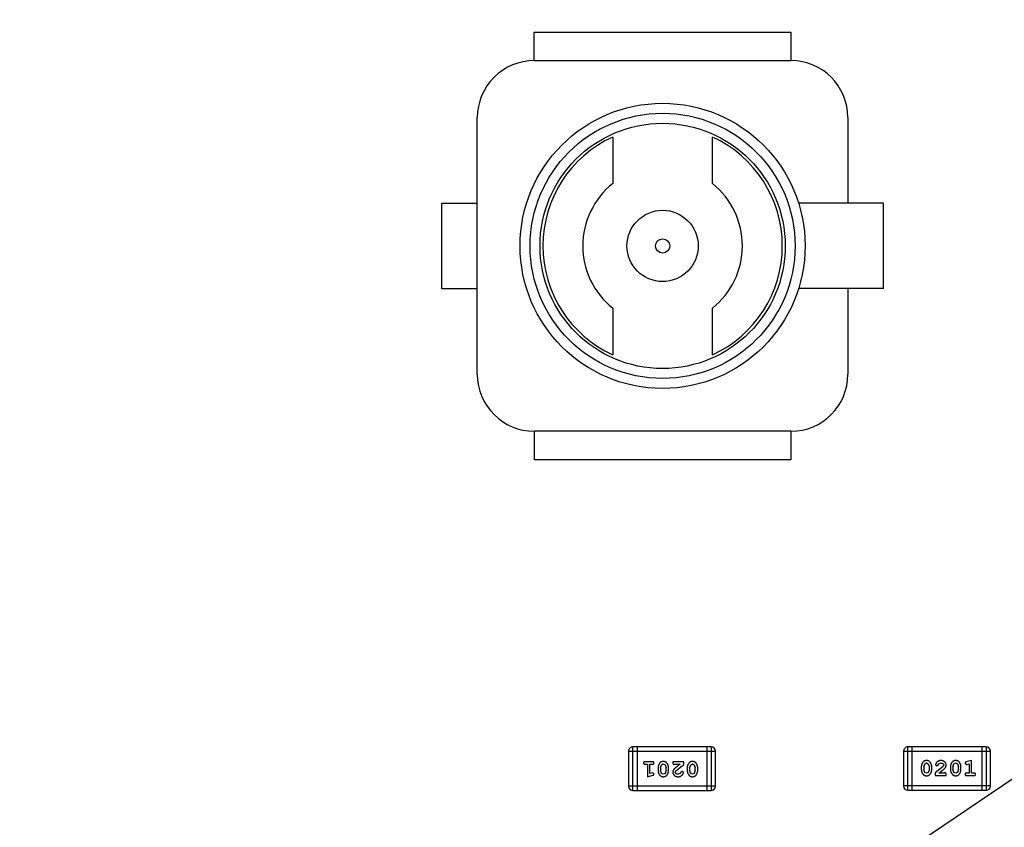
# Model space of a CAD drawing. Header units: millimetres. Extents: x -49 to 165, y -182 to -55.
# Tile 20 of 93: x 103.97 to 110.88, y -135.02 to -129.35. Entities that reach past the tile are written whole.
import ezdxf

# ---------------------------------------------------------------- set-up
doc = ezdxf.new("R2010")
doc.units = ezdxf.units.MM
doc.header["$LTSCALE"] = 1.21
doc.header["$MEASUREMENT"] = 0
doc.header["$PDMODE"] = 3
doc.header["$PDSIZE"] = 0.3125
doc.linetypes.add('CENTER', pattern=[0.6, 0.375, -0.075, 0.075, -0.075])
doc.layers.get('0').update_dxf_attribs({"linetype": 'CONTINUOUS'})
doc.layers.get('DEFPOINTS').update_dxf_attribs({"linetype": 'CONTINUOUS'})
doc.layers.add('Dim', color=3, linetype='CONTINUOUS', lineweight=25)
doc.styles.get("Standard").update_dxf_attribs({"font": 'txt', "width": 0.8})
doc.dimstyles.get("Standard").update_dxf_attribs({"dimtxt": 0.15625, "dimasz": 0.1875, "dimexe": 0.125, "dimexo": 0.0625, "dimgap": 0.09, "dimtad": 0, "dimtih": 1, "dimtoh": 1, "dimzin": 4, "dimdsep": 46, "dimtxsty": 'Standard', "dimblk": '_FILLED', "dimblk1": '_FILLED', "dimblk2": '_FILLED', "dimcen": 0.09, "dimazin": 1, "dimtp": 0.01, "dimtm": 0.01, "dimtfac": 1, "dimtofl": 0, "dimtmove": 0, "dimatfit": 3, "dimldrblk": '_FILLED', "dimfxl": 1, "dimtolj": 1, "dimtzin": 4, "dimarcsym": 0})

# ---------------------------------------------------------------- blocks, each defined once
blk = doc.blocks.new('_FILLED')
at = {"color": 0, "linetype": 'ByBlock'}
blk.add_solid([(0, 0), (-1, 0.1667), (-1, -0.1667)], dxfattribs=at)
blk = doc.blocks.new('*D71')
at = {"layer": 'DEFPOINTS', "color": 0}
for p in [(91.696, -126.5744), (95.7094, -126.5744), (109.2549, -141.2744)]:
    blk.add_point(p, dxfattribs=at)
at = {"layer": 'Dim', "color": 0, "lineweight": -2}
for p, q in [((95.6469, -126.5744), (91.571, -126.5744)), ((91.696, -128.0744), (91.696, -131.7344)), ((91.696, -139.7744), (91.696, -136.1144)), ((109.1924, -141.2744), (91.571, -141.2744))]:
    blk.add_line(p, q, dxfattribs=at)
at = {"layer": 'Dim', "color": 0, "lineweight": -2, "xscale": 1.5, "yscale": 1.5, "zscale": 1.5}
for p, rotation in [((91.696, -126.5744), 90), ((91.696, -141.2744), 270)]:
    blk.add_blockref('_FILLED', p, dxfattribs=dict(at, rotation=rotation))
at = {"layer": 'Dim', "color": 0, "insert": (91.696, -133.9244), "char_height": 1.5, "attachment_point": 5, "rotation": 90, "line_spacing_factor": 1.5}
blk.add_mtext('\\A1;14.70', dxfattribs=at)
blk = doc.blocks.new('*D72')
at = {"layer": 'DEFPOINTS', "color": 0}
for p in [(86.1918, -126.5744), (96.7852, -126.5744), (113.4014, -145.2546)]:
    blk.add_point(p, dxfattribs=at)
at = {"layer": 'Dim', "color": 0, "lineweight": -2}
for p, q in [((96.7227, -126.5744), (86.0668, -126.5744)), ((86.1918, -128.0744), (86.1918, -133.6245)), ((86.1918, -143.7546), (86.1918, -138.2045)), ((113.3389, -145.2546), (86.0668, -145.2546))]:
    blk.add_line(p, q, dxfattribs=at)
at = {"layer": 'Dim', "color": 0, "lineweight": -2, "xscale": 1.5, "yscale": 1.5, "zscale": 1.5}
for p, rotation in [((86.1918, -126.5744), 90), ((86.1918, -145.2546), 270)]:
    blk.add_blockref('_FILLED', p, dxfattribs=dict(at, rotation=rotation))
at = {"layer": 'Dim', "color": 0, "insert": (86.1918, -135.9145), "char_height": 1.5, "attachment_point": 5, "rotation": 90, "line_spacing_factor": 1.5}
blk.add_mtext('\\A1;18.68', dxfattribs=at)
blk = doc.blocks.new('*D80')
at = {"layer": 'DEFPOINTS', "color": 0}
for p in [(95.7094, -126.5744), (123.0081, -126.5744), (150.6978, -126.5744), (95.977, -134.8087), (104.0987, -139.2733)]:
    blk.add_point(p, dxfattribs=at)
at = {"layer": 'Dim', "color": 0, "lineweight": -2}
for p, q in [((95.6469, -126.5744), (94.6256, -126.5744)), ((104.0468, -139.3081), (99.4459, -142.398))]:
    blk.add_line(p, q, dxfattribs=at)
for start, end in [(183.04181, 193.91939), (199.96454, 210.84213)]:
    blk.add_arc((123.0081, -126.5744), 28.2575, start, end, dxfattribs=at)
at = {"layer": 'Dim', "color": 0, "lineweight": -2, "xscale": 1.5, "yscale": 1.5, "zscale": 1.5}
for p, rotation in [((94.7506, -126.5744), 91.52090279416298), ((99.5496, -142.3283), 302.3630280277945)]:
    blk.add_blockref('_FILLED', p, dxfattribs=dict(at, rotation=rotation))
at = {"layer": 'Dim', "color": 0, "insert": (95.977, -134.8087), "char_height": 1.5, "attachment_point": 5, "rotation": 286.94197}
blk.add_mtext('\\A1;34%%d', dxfattribs=at)
blk = doc.blocks.new('*D81')
at = {"layer": 'DEFPOINTS', "color": 0}
for p in [(89.5352, -126.5744), (97.5137, -126.5744), (110.3081, -144.8744)]:
    blk.add_point(p, dxfattribs=at)
at = {"layer": 'Dim', "color": 0, "lineweight": -2}
for p, q in [((97.4512, -126.5744), (89.4102, -126.5744)), ((89.5352, -128.0744), (89.5352, -133.5344)), ((89.5352, -143.3744), (89.5352, -137.9144)), ((110.2456, -144.8744), (89.4102, -144.8744))]:
    blk.add_line(p, q, dxfattribs=at)
at = {"layer": 'Dim', "color": 0, "lineweight": -2, "xscale": 1.5, "yscale": 1.5, "zscale": 1.5}
for p, rotation in [((89.5352, -126.5744), 90), ((89.5352, -144.8744), 270)]:
    blk.add_blockref('_FILLED', p, dxfattribs=dict(at, rotation=rotation))
at = {"layer": 'Dim', "color": 0, "insert": (89.5352, -135.7244), "char_height": 1.5, "attachment_point": 5, "rotation": 90, "line_spacing_factor": 1.5}
blk.add_mtext('\\A1;18.30', dxfattribs=at)
blk = doc.blocks.new('*D86')
at = {"layer": 'DEFPOINTS', "color": 0}
for p in [(99.9926, -126.5744), (123.0081, -153.5028), (123.0081, -165.0068)]:
    blk.add_point(p, dxfattribs=at)
at = {"layer": 'Dim', "color": 0, "lineweight": -2}
for p, q in [((99.9926, -126.6369), (99.9926, -165.1318)), ((123.0081, -153.5653), (123.0081, -165.1318)), ((101.4926, -165.0068), (109.7103, -165.0068)), ((121.5081, -165.0068), (113.2903, -165.0068))]:
    blk.add_line(p, q, dxfattribs=at)
at = {"layer": 'Dim', "color": 0, "lineweight": -2, "xscale": 1.5, "yscale": 1.5, "zscale": 1.5, "rotation": 180}
blk.add_blockref('_FILLED', (99.9926, -165.0068), dxfattribs=at)
at = {"layer": 'Dim', "color": 0, "lineweight": -2, "xscale": 1.5, "yscale": 1.5, "zscale": 1.5}
blk.add_blockref('_FILLED', (123.0081, -165.0068), dxfattribs=at)
at = {"layer": 'Dim', "color": 0, "insert": (111.5003, -165.0068), "char_height": 1.5, "attachment_point": 5, "line_spacing_factor": 1.5}
blk.add_mtext('\\A1;23.0', dxfattribs=at)
blk = doc.blocks.new('*D87')
at = {"layer": 'DEFPOINTS', "color": 0}
for p in [(123.0049, -103.5621), (83.9714, -149.5868), (123.0049, -149.5868)]:
    blk.add_point(p, dxfattribs=at)
at = {"layer": 'Dim', "color": 0, "lineweight": -2}
for p, q in [((122.9424, -103.5621), (83.8464, -103.5621)), ((83.9714, -105.0621), (83.9714, -124.1844)), ((83.9714, -148.0868), (83.9714, -128.9644)), ((122.9424, -149.5868), (83.8464, -149.5868))]:
    blk.add_line(p, q, dxfattribs=at)
at = {"layer": 'Dim', "color": 0, "lineweight": -2, "xscale": 1.5, "yscale": 1.5, "zscale": 1.5}
for p, rotation in [((83.9714, -103.5621), 90), ((83.9714, -149.5868), 270)]:
    blk.add_blockref('_FILLED', p, dxfattribs=dict(at, rotation=rotation))
at = {"layer": 'Dim', "color": 0, "insert": (83.9714, -126.5744), "char_height": 1.5, "attachment_point": 5, "rotation": 90, "line_spacing_factor": 1.5}
blk.add_mtext('\\A1;%%C46.0', dxfattribs=at)

msp = doc.modelspace()

# ---------------------------------------------------------------- linework, layer by layer
at = {"color": 4, "linetype": 'CENTER', "ltscale": 5}
msp.add_line((123.0081, -126.5744), (104.0987, -139.2733), dxfattribs=at)
at = {"color": 6, "linetype": 'Continuous'}
for p, q in [((107.5816, -129.4404), (109.3816, -129.4402)), ((107.5817, -129.6404), (107.5816, -129.4404)), ((109.3816, -129.4402), (109.3817, -129.6402)), ((107.5817, -129.6404), (109.3817, -129.6402)), ((107.1818, -131.8404), (107.1817, -130.0404)), ((109.7817, -130.0402), (109.7817, -130.6402)), ((108.1317, -130.1767), (108.1317, -130.5032)), ((108.8317, -130.5031), (108.8317, -130.1767)), ((106.9318, -131.2404), (106.9317, -130.6404)), ((106.9317, -130.6404), (107.1817, -130.6404)), ((110.0317, -130.6402), (109.4357, -130.6402)), ((110.0318, -131.2402), (110.0317, -130.6402)), ((107.1818, -131.2404), (106.9318, -131.2404)), ((110.0318, -131.2402), (109.4357, -131.2402)), ((109.7818, -131.2402), (109.7818, -131.8402)), ((108.1318, -131.3775), (108.1318, -131.7039)), ((108.8318, -131.7039), (108.8318, -131.3774)), ((109.3819, -132.2402), (107.5819, -132.2404)), ((107.5819, -132.4404), (107.5819, -132.2404)), ((109.3819, -132.2402), (109.3819, -132.4402)), ((109.3819, -132.4402), (107.5819, -132.4404)), ((108.2425, -134.4848), (108.8521, -134.4847)), ((108.2425, -134.4848), (108.2425, -134.7286)), ((108.8216, -134.4542), (108.273, -134.4543)), ((108.273, -134.7591), (108.273, -134.4543)), ((108.3035, -134.4543), (108.3035, -134.7591)), ((108.7911, -134.4542), (108.7912, -134.759)), ((108.8216, -134.4542), (108.8217, -134.759)), ((108.8521, -134.7286), (108.8521, -134.4847)), ((110.1728, -134.4844), (110.7824, -134.4843)), ((110.1728, -134.4844), (110.1729, -134.7282)), ((110.752, -134.4538), (110.2033, -134.4539)), ((110.2033, -134.7587), (110.2033, -134.4539)), ((110.2338, -134.7587), (110.2338, -134.4539)), ((110.7215, -134.4539), (110.7215, -134.7587)), ((110.752, -134.4538), (110.752, -134.7586)), ((110.7825, -134.7282), (110.7824, -134.4843)), ((108.4105, -134.5579), (108.3585, -134.5579)), ((108.5536, -134.5579), (108.5536, -134.5658)), ((108.6307, -134.5579), (108.5536, -134.5579)), ((108.6307, -134.5768), (108.6307, -134.5579)), ((110.3213, -134.5728), (110.3337, -134.567)), ((110.3337, -134.567), (110.3458, -134.5722)), ((110.3458, -134.5722), (110.3534, -134.5945)), ((110.4147, -134.5808), (110.4197, -134.5723)), ((110.4197, -134.5723), (110.4346, -134.5669)), ((110.5258, -134.5727), (110.5382, -134.5669)), ((110.5382, -134.5669), (110.5503, -134.5722)), ((110.5503, -134.5722), (110.5579, -134.5945)), ((110.6035, -134.5687), (110.6114, -134.5779)), ((110.6491, -134.5496), (110.6125, -134.5595)), ((110.6491, -134.6377), (110.6491, -134.5496)), ((108.3585, -134.5752), (108.3758, -134.5752)), ((108.3758, -134.5752), (108.3758, -134.6633)), ((108.3932, -134.6402), (108.3931, -134.5752)), ((108.3931, -134.5752), (108.4105, -134.5752)), ((108.4082, -134.636), (108.3932, -134.6402)), ((108.4136, -134.635), (108.4082, -134.636)), ((108.4215, -134.6443), (108.4136, -134.635)), ((108.4498, -134.6009), (108.4498, -134.6187)), ((108.4671, -134.6012), (108.4743, -134.5794)), ((108.4671, -134.6012), (108.4671, -134.6184)), ((108.4747, -134.6407), (108.4671, -134.6184)), ((108.4743, -134.5794), (108.4866, -134.5736)), ((108.4868, -134.646), (108.4747, -134.6407)), ((108.4866, -134.5736), (108.4988, -134.5789)), ((108.4992, -134.6402), (108.4868, -134.646)), ((108.4988, -134.5789), (108.5064, -134.6012)), ((108.5064, -134.6184), (108.4992, -134.6402)), ((108.5064, -134.6184), (108.5064, -134.6012)), ((108.5237, -134.6187), (108.5237, -134.6009)), ((108.5623, -134.5783), (108.5678, -134.5752)), ((108.5678, -134.5752), (108.604, -134.5752)), ((108.604, -134.5752), (108.5704, -134.6022)), ((108.5709, -134.6315), (108.5757, -134.6218)), ((108.5757, -134.6218), (108.6307, -134.5768)), ((108.6053, -134.6406), (108.5904, -134.646)), ((108.6102, -134.6321), (108.6053, -134.6406)), ((108.6187, -134.6255), (108.6102, -134.6321)), ((108.6276, -134.634), (108.6187, -134.6255)), ((108.6543, -134.6009), (108.6543, -134.6187)), ((108.6716, -134.6012), (108.6788, -134.5794)), ((108.6716, -134.6012), (108.6716, -134.6184)), ((108.6792, -134.6407), (108.6716, -134.6184)), ((108.6788, -134.5794), (108.6911, -134.5736)), ((108.6913, -134.646), (108.6792, -134.6407)), ((108.6911, -134.5736), (108.7033, -134.5789)), ((108.7037, -134.6402), (108.6913, -134.646)), ((108.7033, -134.5789), (108.7109, -134.6012)), ((108.7109, -134.6184), (108.7037, -134.6402)), ((108.7109, -134.6184), (108.7109, -134.6012)), ((108.7282, -134.6187), (108.7282, -134.6009)), ((110.2967, -134.5943), (110.2967, -134.612)), ((110.314, -134.5945), (110.3213, -134.5728)), ((110.314, -134.5945), (110.314, -134.6117)), ((110.3217, -134.634), (110.314, -134.6117)), ((110.3338, -134.6393), (110.3217, -134.634)), ((110.3461, -134.6335), (110.3338, -134.6393)), ((110.3534, -134.6117), (110.3461, -134.6335)), ((110.3534, -134.6117), (110.3534, -134.5945)), ((110.3707, -134.612), (110.3707, -134.5943)), ((110.4493, -134.5912), (110.3943, -134.6362)), ((110.3943, -134.6362), (110.3943, -134.655)), ((110.3974, -134.579), (110.4062, -134.5874)), ((110.4062, -134.5874), (110.4147, -134.5808)), ((110.421, -134.6377), (110.4546, -134.6107)), ((110.4572, -134.6377), (110.421, -134.6377)), ((110.454, -134.5815), (110.4493, -134.5912)), ((110.4627, -134.6346), (110.4572, -134.6377)), ((110.5012, -134.5942), (110.5012, -134.612)), ((110.5185, -134.5945), (110.5258, -134.5727)), ((110.5185, -134.5945), (110.5186, -134.6117)), ((110.5262, -134.634), (110.5186, -134.6117)), ((110.5383, -134.6393), (110.5262, -134.634)), ((110.5506, -134.6335), (110.5383, -134.6393)), ((110.5579, -134.6117), (110.5506, -134.6335)), ((110.5579, -134.6117), (110.5579, -134.5945)), ((110.5752, -134.612), (110.5752, -134.5942)), ((110.6114, -134.5779), (110.6168, -134.5769)), ((110.6318, -134.6377), (110.6145, -134.6377)), ((110.6168, -134.5769), (110.6318, -134.5728)), ((110.6318, -134.5728), (110.6318, -134.6377)), ((110.6664, -134.6377), (110.6491, -134.6377)), ((108.3758, -134.6633), (108.4124, -134.6534)), ((110.3943, -134.655), (110.4714, -134.655)), ((110.4714, -134.655), (110.4714, -134.6472)), ((110.6145, -134.655), (110.6664, -134.655)), ((108.8521, -134.7286), (108.2425, -134.7286)), ((108.273, -134.7591), (108.8217, -134.759)), ((110.7825, -134.7282), (110.1729, -134.7282)), ((110.2033, -134.7587), (110.752, -134.7586))]:
    msp.add_line(p, q, dxfattribs=at)
for radius in [1, 0.93, 0.86, 0.25, 0.05]:
    msp.add_circle((108.4818, -130.9403), radius, dxfattribs=at)
at = {"color": 7, "linetype": 'Continuous'}
msp.add_arc((123.0081, -126.5744), 24.48, 100.97933, 79.01595, dxfattribs=at)
at = {"color": 6, "linetype": 'Continuous'}
for centre, radius, start, end in [((107.5817, -130.0404), 0.4, 90.00449, 180.00449), ((109.3817, -130.0402), 0.4, 0.00449, 90.00449), ((108.4818, -130.9403), 0.84, 114.62881, 245.38017), ((108.4818, -130.9403), 0.84, 294.62881, 65.38017), ((108.4818, -130.9403), 0.56, 128.68667, 231.3223), ((108.4818, -130.9403), 0.56, 308.68667, 51.3223), ((107.5818, -131.8404), 0.4, 180.00449, 270.00449), ((109.3818, -131.8402), 0.4, 270.00449, 0.00449), ((108.273, -134.4848), 0.0305, 90.00449, 180.00449), ((108.8216, -134.4847), 0.0305, 0.00449, 90.00449), ((110.2033, -134.4844), 0.0305, 90.00449, 180.00449), ((110.752, -134.4843), 0.0305, 0.00449, 90.00449), ((108.273, -134.7286), 0.0305, 180.00449, 270.00449), ((108.8216, -134.7286), 0.0305, 270.00449, 0.00449), ((110.2033, -134.7282), 0.0305, 180.00449, 270.00449), ((110.752, -134.7282), 0.0305, 270.00449, 0.00449)]:
    msp.add_arc(centre, radius, start, end, dxfattribs=at)
for points, knots in [([(108.3585, -134.5579), (108.3576, -134.5579), (108.356, -134.558), (108.3536, -134.5584), (108.3517, -134.5592), (108.3501, -134.5603), (108.349, -134.5616), (108.3481, -134.5631), (108.3476, -134.5648), (108.3476, -134.566), (108.3475, -134.5666)], [0, 0, 0, 0, 0.169012, 0.317488, 0.445429, 0.560977, 0.67065, 0.776666, 0.88492, 1, 1, 1, 1]), ([(108.3475, -134.5666), (108.3476, -134.5672), (108.3476, -134.5684), (108.3481, -134.57), (108.349, -134.5715), (108.3501, -134.5729), (108.3517, -134.5739), (108.3536, -134.5747), (108.356, -134.5752), (108.3576, -134.5752), (108.3585, -134.5752)], [0, 0, 0, 0, 0.11517, 0.223509, 0.328254, 0.438012, 0.553651, 0.682263, 0.830856, 1, 1, 1, 1]), ([(108.4215, -134.5666), (108.4214, -134.566), (108.4214, -134.5648), (108.4209, -134.5631), (108.42, -134.5616), (108.4189, -134.5602), (108.4173, -134.5592), (108.4154, -134.5584), (108.413, -134.558), (108.4113, -134.5579), (108.4105, -134.5579)], [0, 0, 0, 0, 0.115051, 0.223278, 0.329269, 0.437893, 0.554681, 0.682591, 0.83103, 1, 1, 1, 1]), ([(108.4105, -134.5752), (108.4113, -134.5752), (108.413, -134.5751), (108.4154, -134.5747), (108.4173, -134.5739), (108.4189, -134.5729), (108.42, -134.5715), (108.4209, -134.57), (108.4214, -134.5684), (108.4214, -134.5672), (108.4215, -134.5666)], [0, 0, 0, 0, 0.169102, 0.317658, 0.446239, 0.563118, 0.671828, 0.776546, 0.884858, 1, 1, 1, 1]), ([(108.4867, -134.5563), (108.4852, -134.5564), (108.4824, -134.5564), (108.4783, -134.5572), (108.4745, -134.5583), (108.4709, -134.5599), (108.4676, -134.5619), (108.4645, -134.5644), (108.4617, -134.5674), (108.4593, -134.5707), (108.4571, -134.5743), (108.4551, -134.578), (108.4535, -134.5817), (108.4521, -134.5855), (108.4511, -134.5893), (108.4503, -134.5931), (108.4499, -134.597), (108.4498, -134.5996), (108.4498, -134.6009)], [0, 0, 0, 0, 0.067217, 0.131051, 0.19272, 0.252824, 0.312745, 0.373449, 0.436041, 0.501494, 0.567761, 0.632087, 0.695096, 0.757109, 0.817993, 0.878657, 0.939311, 1, 1, 1, 1]), ([(108.5237, -134.6009), (108.5237, -134.5999), (108.5237, -134.5977), (108.5234, -134.5946), (108.5229, -134.5914), (108.5222, -134.5883), (108.5213, -134.5853), (108.5202, -134.5823), (108.5189, -134.5793), (108.5174, -134.5765), (108.5159, -134.5737), (108.5142, -134.5712), (108.5126, -134.5689), (108.5109, -134.5668), (108.5092, -134.5649), (108.5075, -134.5632), (108.5058, -134.5618), (108.5034, -134.5602), (108.5003, -134.5586), (108.4961, -134.5573), (108.4915, -134.5565), (108.4883, -134.5564), (108.4867, -134.5563)], [0, 0, 0, 0, 0.049886, 0.09882, 0.148132, 0.19689, 0.246038, 0.295176, 0.345305, 0.395692, 0.445312, 0.491875, 0.535813, 0.577009, 0.616081, 0.652689, 0.687585, 0.720206, 0.785062, 0.85223, 0.923759, 1, 1, 1, 1]), ([(108.5536, -134.5658), (108.5536, -134.5668), (108.5537, -134.5688), (108.5541, -134.5715), (108.5548, -134.5738), (108.5558, -134.5755), (108.5572, -134.5768), (108.5587, -134.5777), (108.5604, -134.5783), (108.5616, -134.5783), (108.5623, -134.5783)], [0, 0, 0, 0, 0.1844, 0.34094, 0.473574, 0.586824, 0.690029, 0.789175, 0.890445, 1, 1, 1, 1]), ([(108.6912, -134.5563), (108.6897, -134.5564), (108.6869, -134.5564), (108.6828, -134.5571), (108.679, -134.5583), (108.6754, -134.5599), (108.6721, -134.5619), (108.6691, -134.5644), (108.6662, -134.5673), (108.6638, -134.5707), (108.6616, -134.5743), (108.6596, -134.578), (108.658, -134.5817), (108.6566, -134.5855), (108.6556, -134.5893), (108.6548, -134.5931), (108.6544, -134.597), (108.6543, -134.5996), (108.6543, -134.6009)], [0, 0, 0, 0, 0.067217, 0.131051, 0.19272, 0.252824, 0.312745, 0.373449, 0.436041, 0.501494, 0.567761, 0.632087, 0.695096, 0.757109, 0.817993, 0.878657, 0.939311, 1, 1, 1, 1]), ([(108.7282, -134.6009), (108.7282, -134.5999), (108.7282, -134.5977), (108.7279, -134.5945), (108.7274, -134.5914), (108.7267, -134.5883), (108.7258, -134.5853), (108.7247, -134.5823), (108.7234, -134.5793), (108.7219, -134.5764), (108.7204, -134.5737), (108.7187, -134.5712), (108.7171, -134.5689), (108.7155, -134.5667), (108.7138, -134.5649), (108.7121, -134.5632), (108.7103, -134.5618), (108.708, -134.5602), (108.7048, -134.5586), (108.7006, -134.5573), (108.696, -134.5565), (108.6928, -134.5564), (108.6912, -134.5563)], [0, 0, 0, 0, 0.049886, 0.09882, 0.148132, 0.19689, 0.246038, 0.295176, 0.345305, 0.395692, 0.445312, 0.491875, 0.535813, 0.577009, 0.616081, 0.652689, 0.687585, 0.720206, 0.785062, 0.85223, 0.923759, 1, 1, 1, 1]), ([(110.3335, -134.5496), (110.3321, -134.5497), (110.3293, -134.5498), (110.3252, -134.5505), (110.3214, -134.5516), (110.3178, -134.5532), (110.3145, -134.5552), (110.3114, -134.5578), (110.3086, -134.5607), (110.3062, -134.5641), (110.304, -134.5677), (110.3021, -134.5714), (110.3004, -134.5751), (110.2991, -134.5789), (110.298, -134.5827), (110.2973, -134.5865), (110.2968, -134.5904), (110.2968, -134.593), (110.2967, -134.5943)], [0, 0, 0, 0, 0.06692, 0.130834, 0.19258, 0.252759, 0.312631, 0.373411, 0.436359, 0.501894, 0.568244, 0.632472, 0.69556, 0.757163, 0.818592, 0.878885, 0.939235, 1, 1, 1, 1]), ([(110.3707, -134.5943), (110.3707, -134.5932), (110.3706, -134.591), (110.3703, -134.5879), (110.3698, -134.5847), (110.3691, -134.5816), (110.3682, -134.5786), (110.3671, -134.5756), (110.3658, -134.5726), (110.3643, -134.5697), (110.3627, -134.567), (110.3611, -134.5644), (110.3594, -134.5621), (110.3577, -134.56), (110.356, -134.5581), (110.3543, -134.5565), (110.3526, -134.5551), (110.3502, -134.5535), (110.347, -134.5519), (110.3429, -134.5506), (110.3383, -134.5498), (110.3352, -134.5497), (110.3335, -134.5496)], [0, 0, 0, 0, 0.049855, 0.099516, 0.148482, 0.19758, 0.246804, 0.296268, 0.346517, 0.397047, 0.446826, 0.49336, 0.537801, 0.579207, 0.617974, 0.654833, 0.689171, 0.722088, 0.786392, 0.853518, 0.924186, 1, 1, 1, 1]), ([(110.4347, -134.5496), (110.433, -134.5497), (110.4296, -134.5498), (110.4247, -134.5507), (110.4199, -134.5521), (110.4154, -134.5541), (110.4113, -134.5565), (110.4077, -134.5594), (110.4045, -134.5626), (110.402, -134.5662), (110.4, -134.5698), (110.3986, -134.5731), (110.3976, -134.5761), (110.3975, -134.5781), (110.3974, -134.579)], [0, 0, 0, 0, 0.098286, 0.193983, 0.289056, 0.384352, 0.477435, 0.566197, 0.652355, 0.737986, 0.818188, 0.887401, 0.94802, 1, 1, 1, 1]), ([(110.4346, -134.5669), (110.436, -134.567), (110.4387, -134.5671), (110.4425, -134.5679), (110.4459, -134.5693), (110.4487, -134.5712), (110.4511, -134.5735), (110.4528, -134.576), (110.4538, -134.5787), (110.454, -134.5805), (110.454, -134.5815)], [0, 0, 0, 0, 0.156344, 0.299348, 0.4327, 0.561, 0.682299, 0.791883, 0.89611, 1, 1, 1, 1]), ([(110.4714, -134.5824), (110.4713, -134.5813), (110.4712, -134.5791), (110.4708, -134.5759), (110.47, -134.5728), (110.4688, -134.5698), (110.4674, -134.5669), (110.4656, -134.5642), (110.4635, -134.5616), (110.4611, -134.5592), (110.4584, -134.5569), (110.4556, -134.555), (110.4525, -134.5533), (110.4493, -134.552), (110.4459, -134.5509), (110.4423, -134.5502), (110.4386, -134.5497), (110.436, -134.5497), (110.4347, -134.5496)], [0, 0, 0, 0, 0.060981, 0.120256, 0.178148, 0.236115, 0.293993, 0.352864, 0.413358, 0.476056, 0.539296, 0.602396, 0.665116, 0.728325, 0.792919, 0.859317, 0.928302, 1, 1, 1, 1]), ([(110.538, -134.5496), (110.5366, -134.5497), (110.5338, -134.5497), (110.5297, -134.5505), (110.5259, -134.5516), (110.5223, -134.5532), (110.519, -134.5552), (110.5159, -134.5577), (110.5132, -134.5607), (110.5107, -134.5641), (110.5085, -134.5677), (110.5066, -134.5714), (110.5049, -134.5751), (110.5036, -134.5788), (110.5025, -134.5826), (110.5018, -134.5865), (110.5013, -134.5903), (110.5013, -134.5929), (110.5012, -134.5942)], [0, 0, 0, 0, 0.06692, 0.130834, 0.19258, 0.252759, 0.312631, 0.373411, 0.436359, 0.501894, 0.568244, 0.632472, 0.69556, 0.757163, 0.818592, 0.878885, 0.939235, 1, 1, 1, 1]), ([(110.5752, -134.5942), (110.5752, -134.5932), (110.5751, -134.591), (110.5748, -134.5878), (110.5743, -134.5847), (110.5736, -134.5816), (110.5727, -134.5785), (110.5716, -134.5755), (110.5703, -134.5726), (110.5688, -134.5697), (110.5672, -134.567), (110.5656, -134.5644), (110.5639, -134.5621), (110.5622, -134.56), (110.5605, -134.5581), (110.5588, -134.5565), (110.5571, -134.5551), (110.5547, -134.5535), (110.5515, -134.5519), (110.5474, -134.5506), (110.5428, -134.5498), (110.5397, -134.5497), (110.538, -134.5496)], [0, 0, 0, 0, 0.049855, 0.099516, 0.148482, 0.19758, 0.246804, 0.296268, 0.346517, 0.397047, 0.446826, 0.49336, 0.537801, 0.579207, 0.617974, 0.654833, 0.689171, 0.722088, 0.786392, 0.853518, 0.924186, 1, 1, 1, 1]), ([(110.6125, -134.5595), (110.6117, -134.5598), (110.6101, -134.5602), (110.608, -134.5611), (110.6064, -134.562), (110.6052, -134.563), (110.6044, -134.5642), (110.6039, -134.5655), (110.6035, -134.567), (110.6035, -134.5681), (110.6035, -134.5687)], [0, 0, 0, 0, 0.187321, 0.344927, 0.475328, 0.579604, 0.674244, 0.773631, 0.882025, 1, 1, 1, 1]), ([(108.4498, -134.6187), (108.4498, -134.6198), (108.4498, -134.6219), (108.4501, -134.6251), (108.4507, -134.6282), (108.4513, -134.6313), (108.4523, -134.6344), (108.4534, -134.6374), (108.4547, -134.6404), (108.4562, -134.6432), (108.4578, -134.646), (108.4594, -134.6485), (108.4611, -134.6509), (108.4627, -134.653), (108.4644, -134.6548), (108.4661, -134.6565), (108.4679, -134.6579), (108.4702, -134.6595), (108.4734, -134.6611), (108.4776, -134.6624), (108.4821, -134.6632), (108.4853, -134.6633), (108.4869, -134.6633)], [0, 0, 0, 0, 0.049855, 0.099516, 0.148482, 0.19758, 0.246804, 0.296268, 0.346517, 0.397047, 0.446826, 0.49336, 0.537801, 0.579207, 0.617974, 0.654833, 0.689171, 0.722088, 0.786392, 0.853518, 0.924186, 1, 1, 1, 1]), ([(108.4869, -134.6633), (108.4884, -134.6633), (108.4912, -134.6632), (108.4953, -134.6625), (108.4991, -134.6614), (108.5027, -134.6598), (108.506, -134.6577), (108.509, -134.6552), (108.5118, -134.6522), (108.5143, -134.6488), (108.5165, -134.6452), (108.5184, -134.6416), (108.5201, -134.6379), (108.5214, -134.6341), (108.5224, -134.6303), (108.5232, -134.6265), (108.5236, -134.6226), (108.5237, -134.62), (108.5237, -134.6187)], [0, 0, 0, 0, 0.06692, 0.130834, 0.19258, 0.252759, 0.312631, 0.373411, 0.436359, 0.501894, 0.568244, 0.632472, 0.69556, 0.757163, 0.818592, 0.878885, 0.939235, 1, 1, 1, 1]), ([(108.5704, -134.6022), (108.5695, -134.603), (108.5678, -134.6045), (108.5654, -134.6067), (108.5633, -134.6088), (108.5614, -134.6108), (108.5598, -134.6127), (108.5585, -134.6145), (108.5574, -134.6161), (108.5562, -134.6181), (108.5552, -134.6207), (108.5543, -134.6239), (108.5537, -134.6272), (108.5536, -134.6294), (108.5536, -134.6305)], [0, 0, 0, 0, 0.103002, 0.197728, 0.285279, 0.365235, 0.437224, 0.502446, 0.560545, 0.611446, 0.707576, 0.80349, 0.900532, 1, 1, 1, 1]), ([(108.5536, -134.6305), (108.5537, -134.6316), (108.5537, -134.6338), (108.5542, -134.6371), (108.555, -134.6402), (108.5561, -134.6432), (108.5576, -134.646), (108.5594, -134.6487), (108.5615, -134.6513), (108.5639, -134.6538), (108.5665, -134.656), (108.5694, -134.658), (108.5724, -134.6596), (108.5756, -134.661), (108.5791, -134.662), (108.5826, -134.6628), (108.5864, -134.6632), (108.589, -134.6633), (108.5903, -134.6633)], [0, 0, 0, 0, 0.060981, 0.120256, 0.178148, 0.236115, 0.293993, 0.352864, 0.413358, 0.476056, 0.539296, 0.602396, 0.665116, 0.728325, 0.792919, 0.859317, 0.928302, 1, 1, 1, 1]), ([(108.5904, -134.646), (108.589, -134.6459), (108.5863, -134.6459), (108.5825, -134.645), (108.5791, -134.6436), (108.5762, -134.6417), (108.5739, -134.6394), (108.5722, -134.637), (108.5711, -134.6343), (108.571, -134.6324), (108.5709, -134.6315)], [0, 0, 0, 0, 0.156344, 0.299348, 0.4327, 0.561, 0.682299, 0.791883, 0.89611, 1, 1, 1, 1]), ([(108.5903, -134.6633), (108.592, -134.6632), (108.5953, -134.6631), (108.6003, -134.6623), (108.605, -134.6608), (108.6095, -134.6588), (108.6137, -134.6564), (108.6173, -134.6535), (108.6205, -134.6503), (108.623, -134.6467), (108.6249, -134.6432), (108.6264, -134.6398), (108.6273, -134.6368), (108.6275, -134.6349), (108.6276, -134.634)], [0, 0, 0, 0, 0.098286, 0.193983, 0.289056, 0.384352, 0.477435, 0.566197, 0.652355, 0.737986, 0.818188, 0.887401, 0.94802, 1, 1, 1, 1]), ([(108.6543, -134.6187), (108.6543, -134.6198), (108.6544, -134.6219), (108.6546, -134.6251), (108.6552, -134.6282), (108.6559, -134.6313), (108.6568, -134.6344), (108.6579, -134.6374), (108.6592, -134.6404), (108.6607, -134.6432), (108.6623, -134.646), (108.6639, -134.6485), (108.6656, -134.6508), (108.6672, -134.6529), (108.669, -134.6548), (108.6707, -134.6564), (108.6724, -134.6579), (108.6748, -134.6594), (108.6779, -134.661), (108.6821, -134.6623), (108.6866, -134.6631), (108.6898, -134.6632), (108.6914, -134.6633)], [0, 0, 0, 0, 0.049855, 0.099516, 0.148482, 0.19758, 0.246804, 0.296268, 0.346517, 0.397047, 0.446826, 0.49336, 0.537801, 0.579207, 0.617974, 0.654833, 0.689171, 0.722088, 0.786392, 0.853518, 0.924186, 1, 1, 1, 1]), ([(108.6914, -134.6633), (108.6929, -134.6633), (108.6957, -134.6632), (108.6998, -134.6625), (108.7036, -134.6613), (108.7072, -134.6598), (108.7105, -134.6577), (108.7135, -134.6552), (108.7163, -134.6522), (108.7188, -134.6488), (108.721, -134.6452), (108.7229, -134.6415), (108.7246, -134.6378), (108.7259, -134.6341), (108.727, -134.6303), (108.7277, -134.6264), (108.7282, -134.6226), (108.7282, -134.62), (108.7282, -134.6187)], [0, 0, 0, 0, 0.06692, 0.130834, 0.19258, 0.252759, 0.312631, 0.373411, 0.436359, 0.501894, 0.568244, 0.632472, 0.69556, 0.757163, 0.818592, 0.878885, 0.939235, 1, 1, 1, 1]), ([(110.2967, -134.612), (110.2968, -134.6131), (110.2968, -134.6152), (110.2971, -134.6184), (110.2976, -134.6215), (110.2983, -134.6246), (110.2991, -134.6277), (110.3003, -134.6306), (110.3015, -134.6336), (110.303, -134.6365), (110.3046, -134.6392), (110.3062, -134.6418), (110.3079, -134.6441), (110.3095, -134.6462), (110.3112, -134.648), (110.3129, -134.6497), (110.3146, -134.6511), (110.317, -134.6527), (110.3202, -134.6543), (110.3244, -134.6557), (110.329, -134.6565), (110.3321, -134.6566), (110.3338, -134.6566)], [0, 0, 0, 0, 0.049886, 0.09882, 0.148132, 0.19689, 0.246038, 0.295176, 0.345305, 0.395692, 0.445312, 0.491875, 0.535813, 0.577009, 0.616081, 0.652689, 0.687585, 0.720206, 0.785062, 0.85223, 0.923759, 1, 1, 1, 1]), ([(110.3338, -134.6566), (110.3352, -134.6566), (110.338, -134.6565), (110.3421, -134.6558), (110.346, -134.6547), (110.3495, -134.6531), (110.3529, -134.6511), (110.3559, -134.6485), (110.3587, -134.6456), (110.3612, -134.6422), (110.3634, -134.6386), (110.3653, -134.6349), (110.367, -134.6312), (110.3683, -134.6275), (110.3694, -134.6236), (110.3701, -134.6198), (110.3706, -134.6159), (110.3706, -134.6133), (110.3707, -134.612)], [0, 0, 0, 0, 0.067217, 0.131051, 0.19272, 0.252824, 0.312745, 0.373449, 0.436041, 0.501494, 0.567761, 0.632087, 0.695096, 0.757109, 0.817993, 0.878657, 0.939311, 1, 1, 1, 1]), ([(110.4546, -134.6107), (110.4555, -134.6099), (110.4572, -134.6084), (110.4595, -134.6062), (110.4616, -134.6041), (110.4635, -134.6021), (110.4651, -134.6002), (110.4665, -134.5985), (110.4676, -134.5968), (110.4687, -134.5948), (110.4698, -134.5922), (110.4707, -134.5891), (110.4713, -134.5858), (110.4713, -134.5835), (110.4714, -134.5824)], [0, 0, 0, 0, 0.103002, 0.197728, 0.285279, 0.365235, 0.437224, 0.502446, 0.560545, 0.611446, 0.707576, 0.80349, 0.900532, 1, 1, 1, 1]), ([(110.4714, -134.6472), (110.4713, -134.6461), (110.4713, -134.6441), (110.4708, -134.6414), (110.4702, -134.6392), (110.4691, -134.6374), (110.4678, -134.6361), (110.4663, -134.6352), (110.4646, -134.6347), (110.4633, -134.6346), (110.4627, -134.6346)], [0, 0, 0, 0, 0.1844, 0.34094, 0.473574, 0.586824, 0.690029, 0.789175, 0.890445, 1, 1, 1, 1]), ([(110.5012, -134.612), (110.5013, -134.6131), (110.5013, -134.6152), (110.5016, -134.6184), (110.5021, -134.6215), (110.5028, -134.6246), (110.5037, -134.6276), (110.5048, -134.6306), (110.5061, -134.6336), (110.5075, -134.6365), (110.5091, -134.6392), (110.5107, -134.6418), (110.5124, -134.6441), (110.514, -134.6462), (110.5157, -134.648), (110.5174, -134.6497), (110.5192, -134.6511), (110.5215, -134.6527), (110.5247, -134.6543), (110.5289, -134.6556), (110.5335, -134.6565), (110.5366, -134.6566), (110.5383, -134.6566)], [0, 0, 0, 0, 0.049886, 0.09882, 0.148132, 0.19689, 0.246038, 0.295176, 0.345305, 0.395692, 0.445312, 0.491875, 0.535813, 0.577009, 0.616081, 0.652689, 0.687585, 0.720206, 0.785062, 0.85223, 0.923759, 1, 1, 1, 1]), ([(110.5383, -134.6566), (110.5397, -134.6566), (110.5426, -134.6565), (110.5466, -134.6558), (110.5505, -134.6547), (110.5541, -134.6531), (110.5574, -134.651), (110.5604, -134.6485), (110.5632, -134.6456), (110.5657, -134.6422), (110.5679, -134.6386), (110.5698, -134.6349), (110.5715, -134.6312), (110.5728, -134.6274), (110.5739, -134.6236), (110.5746, -134.6198), (110.5751, -134.6159), (110.5752, -134.6133), (110.5752, -134.612)], [0, 0, 0, 0, 0.067217, 0.131051, 0.19272, 0.252824, 0.312745, 0.373449, 0.436041, 0.501494, 0.567761, 0.632087, 0.695096, 0.757109, 0.817993, 0.878657, 0.939311, 1, 1, 1, 1]), ([(110.6145, -134.6377), (110.6136, -134.6377), (110.6119, -134.6378), (110.6096, -134.6382), (110.6077, -134.639), (110.6061, -134.6401), (110.6049, -134.6414), (110.6041, -134.6429), (110.6036, -134.6446), (110.6035, -134.6458), (110.6035, -134.6464)], [0, 0, 0, 0, 0.169102, 0.317658, 0.446239, 0.563118, 0.671828, 0.776546, 0.884858, 1, 1, 1, 1]), ([(110.6774, -134.6464), (110.6774, -134.6458), (110.6773, -134.6446), (110.6768, -134.6429), (110.676, -134.6414), (110.6748, -134.6401), (110.6733, -134.639), (110.6713, -134.6382), (110.669, -134.6378), (110.6673, -134.6377), (110.6664, -134.6377)], [0, 0, 0, 0, 0.11517, 0.223509, 0.328254, 0.438012, 0.553651, 0.682263, 0.830856, 1, 1, 1, 1]), ([(108.4124, -134.6534), (108.4133, -134.6532), (108.4148, -134.6527), (108.4169, -134.6519), (108.4185, -134.6509), (108.4197, -134.6499), (108.4205, -134.6487), (108.4211, -134.6474), (108.4214, -134.6459), (108.4215, -134.6448), (108.4215, -134.6443)], [0, 0, 0, 0, 0.187321, 0.344927, 0.475328, 0.579604, 0.674244, 0.773631, 0.882025, 1, 1, 1, 1]), ([(110.6035, -134.6464), (110.6035, -134.647), (110.6036, -134.6482), (110.6041, -134.6499), (110.6049, -134.6514), (110.6061, -134.6527), (110.6077, -134.6538), (110.6096, -134.6545), (110.6119, -134.655), (110.6136, -134.655), (110.6145, -134.655)], [0, 0, 0, 0, 0.115051, 0.223278, 0.329269, 0.437893, 0.554681, 0.682591, 0.83103, 1, 1, 1, 1]), ([(110.6664, -134.655), (110.6673, -134.655), (110.669, -134.655), (110.6713, -134.6545), (110.6733, -134.6538), (110.6748, -134.6527), (110.676, -134.6514), (110.6768, -134.6498), (110.6773, -134.6482), (110.6774, -134.647), (110.6774, -134.6464)], [0, 0, 0, 0, 0.169012, 0.317488, 0.445429, 0.560977, 0.67065, 0.776666, 0.88492, 1, 1, 1, 1])]:
    msp.add_open_spline(points, degree=3, knots=knots, dxfattribs=at)

# ---------------------------------------------------------------- dimensions: what is measured, and where the dimension line sits
at = {"layer": 'Dim'}
dim = msp.add_linear_dim(base=(83.9714, -149.5868), p1=(123.0049, -103.5621), p2=(123.0049, -149.5868), angle=90, text='%%C<>', dimstyle='Standard', override={"dimtxt": 1.5, "dimasz": 1.5, "dimtih": 0, "dimtoh": 0, "dimdec": 1, "dimzin": 0, "dimpost": '<>', "dimcen": 0.198, "dimadec": 0, "dimazin": 0, "dimtp": 0, "dimtm": 0, "dimtdec": 4, "dimtzin": 0, "dimarcsym": 1}, dxfattribs=at)
dim.commit()
dim.dimension.update_dxf_attribs({"geometry": '*D87', "text_midpoint": (83.9714, -126.5744)})
for base, p1, p2, picture, middle in [((86.1918, -126.5744), (113.4014, -145.2546), (96.7852, -126.5744), '*D72', (86.1918, -135.9145)), ((89.5352, -126.5744), (110.3081, -144.8744), (97.5137, -126.5744), '*D81', (89.5352, -135.7244)), ((91.696, -126.5744), (109.2549, -141.2744), (95.7094, -126.5744), '*D71', (91.696, -133.9244))]:
    dim = msp.add_linear_dim(base=base, p1=p1, p2=p2, angle=90, dimstyle='Standard', override={"dimtxt": 1.5, "dimasz": 1.5, "dimtih": 0, "dimtoh": 0, "dimzin": 0, "dimcen": 0.198, "dimadec": 0, "dimazin": 0, "dimtp": 0, "dimtm": 0, "dimtdec": 4, "dimtzin": 0, "dimarcsym": 1}, dxfattribs=at)
    dim.commit()
    dim.dimension.update_dxf_attribs({"geometry": picture, "text_midpoint": middle})
dim = msp.add_angular_dim_2l(base=(95.977, -134.8087), line1=((123.0081, -126.5744), (104.0987, -139.2733)), line2=((95.7094, -126.5744), (150.6978, -126.5744)), dimstyle='Standard', override={"dimtxt": 1.5, "dimasz": 1.5, "dimtih": 0, "dimtoh": 0, "dimzin": 0, "dimcen": 0.198, "dimadec": 0, "dimazin": 0, "dimtp": 0, "dimtm": 0, "dimtdec": 4, "dimtzin": 0, "dimarcsym": 1}, dxfattribs=at)
dim.commit()
dim.dimension.update_dxf_attribs({"geometry": '*D80', "text_midpoint": (95.977, -134.8087)})
dim = msp.add_linear_dim(base=(123.0081, -165.0068), p1=(99.9926, -126.5744), p2=(123.0081, -153.5028), dimstyle='Standard', override={"dimtxt": 1.5, "dimasz": 1.5, "dimtih": 0, "dimtoh": 0, "dimdec": 1, "dimzin": 0, "dimcen": 0.198, "dimadec": 0, "dimazin": 0, "dimtp": 0, "dimtm": 0, "dimtdec": 4, "dimtzin": 0, "dimarcsym": 1}, dxfattribs=at)
dim.commit()
dim.dimension.update_dxf_attribs({"geometry": '*D86', "text_midpoint": (111.5003, -165.0068)})

doc.saveas('drawing.dxf')
